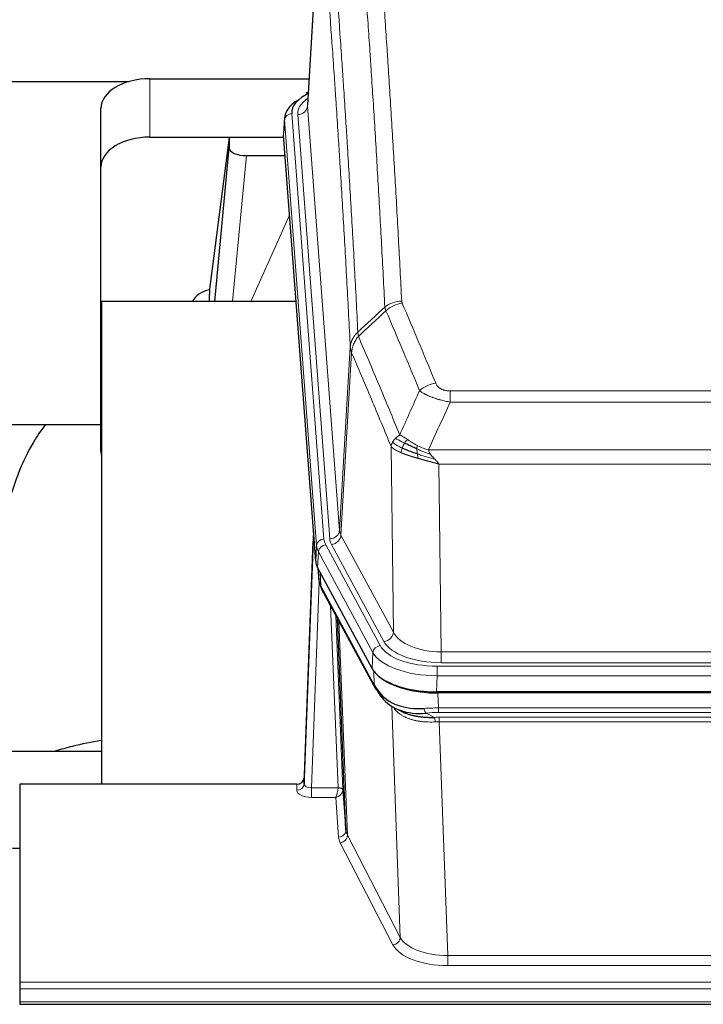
# Model space of a CAD drawing. Header units: inches. Extents: x 0 to 29700, y -16 to 21000.
# Tile 215 of 256: x 23946 to 24225, y 17802 to 18203. Entities that reach past the tile are written whole.
import ezdxf

# ---------------------------------------------------------------- set-up
doc = ezdxf.new("R2010")
doc.units = ezdxf.units.IN
doc.layers.add('1', color=7, linetype='Continuous', true_color=0xffffff)

msp = doc.modelspace()

# ---------------------------------------------------------------- linework, layer by layer
at = {"layer": '1', "color": 2, "linetype": 'Continuous', "lineweight": 25}
for p, q in [((24068.581, 18255.389), (24063.33, 18168.753)), ((23824.321, 18178.148), (23990.509, 18178.148)), ((23999.152, 18179.352), (24063.973, 18179.352)), ((24063.642, 18173.896), (24062.699, 18173.46)), ((23979.152, 18143.376), (23979.152, 18167.178)), ((24053.952, 18163.402), (24053.571, 18157.12)), ((23999.152, 18155.55), (24053.637, 18155.55)), ((24031.463, 18155.46), (24023.414, 18093.675)), ((24053.645, 18155.46), (24031.463, 18155.46)), ((24031.463, 18155.46), (24031.463, 18151.229)), ((24066.695, 17982.883), (24053.577, 18156.337)), ((24025.552, 18088.573), (24031.463, 18151.229)), ((24038.436, 18148.009), (24054.206, 18148.009)), ((23979.152, 18027.722), (23979.152, 18143.376)), ((24023.414, 18093.668), (24023.414, 18093.675)), ((24023.414, 18093.668), (24023.414, 18091.483)), ((23979.439, 18088.573), (23979.439, 17892.005)), ((24058.708, 18088.573), (23979.439, 18088.573)), ((23907.441, 18038.494), (23979.172, 18038.494)), ((24065.758, 17995.264), (24062, 17894.626)), ((24061.989, 17892.089), (24065.678, 17990.871)), ((24089.733, 17939.091), (24067.479, 17980.306)), ((24067.607, 17980.069), (24067.97, 17975.267)), ((24067.963, 17975.38), (24067.793, 17979.724)), ((24067.963, 17975.38), (24067.97, 17975.267)), ((24069.108, 17971.471), (24090.855, 17931.196)), ((24079.014, 17873.26), (24075.587, 17959.471)), ((24332.302, 17929.653), (24115.895, 17929.653)), ((24331.71, 17929.171), (24116.487, 17929.171)), ((24098.996, 17923.019), (24101.74, 17921.633)), ((23979.437, 17905.344), (23907.44, 17905.344)), ((24062, 17894.626), (24061.989, 17892.089)), ((23946.099, 17892.004), (23946.099, 17811.369)), ((24059.001, 17892.004), (23946.099, 17892.004)), ((24077.786, 17889.878), (24079.014, 17873.26)), ((23946.099, 17865.806), (23943.099, 17865.806)), ((23946.099, 17811.369), (23946.099, 17808.635)), ((23946.099, 17808.635), (23946.099, 17803.387)), ((23946.099, 17803.387), (23946.099, 17802.372)), ((23946.099, 17802.372), (24503.099, 17802.372))]:
    msp.add_line(p, q, dxfattribs=at)
at = {"layer": '1', "color": 110, "linetype": 'Continuous', "lineweight": 13}
for p, q in [((24068.583, 18254.767), (24063.335, 18168.178)), ((23999.152, 18155.55), (23999.152, 18179.352)), ((24063.335, 18168.178), (24076.401, 17995.405)), ((24053.957, 18162.616), (24053.577, 18156.337)), ((24067.068, 17989.256), (24053.957, 18162.616)), ((24056.951, 18165.186), (24070.062, 17991.826)), ((24059.343, 18164.751), (24072.409, 17991.978)), ((24038.436, 18148.009), (24032.829, 18088.573)), ((24040.241, 18088.573), (24056.037, 18123.796)), ((24076.401, 17995.405), (24080.778, 18070.081)), ((24081.334, 18067.747), (24076.982, 17993.495)), ((24121.427, 18052.2), (24326.77, 18052.2)), ((24121.427, 18047.637), (24121.427, 18052.2)), ((24326.77, 18047.637), (24121.427, 18047.637)), ((24098.334, 17953.952), (24097.377, 18029.603)), ((24112.696, 18028.157), (24335.501, 18028.157)), ((24331.389, 18022.413), (24116.809, 18022.413)), ((24116.809, 18022.413), (24117.777, 17945.917)), ((24070.759, 17989.535), (24092.933, 17948.469)), ((24094.459, 17950.144), (24073.107, 17989.687)), ((24076.982, 17993.495), (24098.334, 17953.952)), ((24066.695, 17982.883), (24067.068, 17989.256)), ((24067.852, 17986.678), (24067.479, 17980.306)), ((24090.026, 17945.613), (24067.852, 17986.678)), ((24067.609, 17980.064), (24067.963, 17975.38)), ((24068.53, 17978.359), (24068.749, 17972.801)), ((24068.113, 17974.409), (24064.982, 17890.557)), ((24068.749, 17972.801), (24090.496, 17932.526)), ((24075.788, 17890.644), (24072.766, 17964.696)), ((24074.893, 17960.756), (24077.786, 17889.878)), ((24076.133, 17958.461), (24079.6, 17871.25)), ((24089.733, 17939.091), (24090.026, 17945.613)), ((24117.777, 17945.917), (24330.42, 17945.917)), ((24117.777, 17941.503), (24117.777, 17945.917)), ((24330.42, 17941.503), (24117.777, 17941.503)), ((24090.496, 17932.526), (24090.319, 17938.161)), ((24116.189, 17940.08), (24332.009, 17940.08)), ((24116.189, 17936.174), (24116.189, 17940.08)), ((24116.189, 17936.174), (24115.895, 17929.653)), ((24332.009, 17936.174), (24116.189, 17936.174)), ((24116.487, 17929.171), (24116.678, 17923.08)), ((24101.085, 17829.635), (24097.649, 17923.775)), ((24116.678, 17921.215), (24116.678, 17923.08)), ((24116.678, 17923.08), (24331.519, 17923.08)), ((24111.654, 17920.986), (24115.107, 17919.241)), ((24331.519, 17921.215), (24116.678, 17921.215)), ((24117.02, 17917.407), (24117.02, 17919.272)), ((24117.02, 17919.272), (24331.177, 17919.272)), ((24117.02, 17917.407), (24120.494, 17822.231)), ((24331.177, 17917.407), (24117.02, 17917.407)), ((24058.991, 17889.556), (24059.001, 17892.004)), ((24064.982, 17890.557), (24075.787, 17890.557)), ((24064.982, 17890.557), (24064.982, 17886.642)), ((24064.982, 17886.642), (24074.824, 17886.642)), ((24076.018, 17870.494), (24074.824, 17886.642)), ((24079.6, 17871.25), (24101.085, 17829.635)), ((24098.176, 17826.572), (24076.691, 17868.187)), ((24120.494, 17822.231), (24120.494, 17818.13)), ((24120.494, 17822.231), (24327.704, 17822.231)), ((24327.704, 17818.13), (24120.494, 17818.13)), ((23946.099, 17811.369), (24503.099, 17811.369)), ((23946.099, 17808.635), (24503.099, 17808.635)), ((23946.099, 17803.387), (24503.099, 17803.387))]:
    msp.add_line(p, q, dxfattribs=at)
at = {"layer": '1', "color": 2, "linetype": 'Continuous', "lineweight": 25}
for centre, major_axis, ratio, start_param, end_param in [((23999.152, 18167.178), (-20, 0), 0.608706, 4.712389, 6.2831853), ((24080.971, 18162.899), (-27.03, 0.194), 0.4633579, 5.618257, 6.3212481), ((24080.971, 18165.56), (-24.034, 0.016), 0.461198, 5.4992389, 6.318352), ((24063.956, 18170.736), (1.258, -2.724), 0.6272114, 2.6666598, 3.1415983), ((23999.152, 18143.376), (-20, 0), 0.608706, 4.712389, 6.2831853), ((24038.489, 18151.254), (7.027, 0.031), 0.4617281, 3.1395348, 4.7027345), ((24026.293, 18086.494), (10.208, 0), 0.7029015, 1.8567446, 2.8477011), ((24026.293, 17895.09), (-10.152, 515.152), 0.0020796, 5.0973739, 5.1034777), ((23999.152, 18027.722), (-20, 0), 0.608706, 0, 0.1694742), ((24093.715, 17983.322), (27.037, 0.006), 0.4611335, 3.1763491, 3.3855005), ((24095.759, 17955.591), (-27.175, 22.247), 0.2659513, 0.2482925, 0.2802724), ((24094.608, 17984.868), (26.161, 11.46), 0.4493681, 3.0159633, 3.1613144), ((24072.461, 17973.692), (3.584, 1.776), 0.8816114, 2.7716102, 3.1419462), ((24115.953, 17942.137), (27.023, 0.034), 0.4619935, 3.3853572, 3.670307), ((24115.953, 17942.137), (27.023, 0.034), 0.4619935, 3.670307, 4.7096668), ((24116.513, 17941.646), (27.01, 0.015), 0.4618579, 3.6271853, 4.7111791), ((24117.327, 17915.646), (-27.355, 20.182), 0.1876908, 0.3765826, 0.5974134), ((24094.375, 17933.096), (3.52, 1.9), 0.8606628, 3.1415888, 3.5094104), ((24114.631, 17912.784), (-23.434, 19.972), 0.1471226, 0.3626514, 0.5834823), ((24096.151, 17930.414), (3.195, 2.407), 0.6715965, 2.6043549, 3.391291), ((24116.425, 17944.464), (25.329, 12.681), 0.6929209, 3.2824386, 4.1662755), ((24116.425, 17944.464), (23.359, 16.381), 0.7286412, 3.1732971, 4.057134), ((24094.252, 17922.924), (-3.388, -2.127), 0.8041825, 3.1410453, 3.3164277), ((24059.002, 17894.717), (3, 0.002), 0.9042699, 4.7116987, 6.2488686)]:
    msp.add_ellipse(centre, major_axis=major_axis, ratio=ratio, start_param=start_param, end_param=end_param, dxfattribs=at)
at = {"layer": '1', "color": 110, "linetype": 'Continuous', "lineweight": 13}
for centre, major_axis, ratio, start_param, end_param in [((24083.362, 18165.125), (-24.034, 0.016), 0.461198, 5.6862399, 6.318352), ((24059.343, 18168.299), (3.989, 0.302), 0.8864705, 4.6454478, 6.1638843), ((24056.951, 18162.525), (2.991, 0.226), 0.8864705, 1.5038552, 3.0222916), ((24101.732, 18080.452), (-9.987, -0.512), 0.8285973, 4.6699673, 5.4273767), ((24101.919, 18079.66), (-9.188, -3.948), 0.8056434, 4.3791539, 5.1247913), ((24115.58, 18047.198), (-9.245, -3.812), 0.7933159, 4.3962573, 5.1392153), ((24065.678, 17988.718), (0.214, 6.443), 0.0117452, 0.5090713, 1.2305416), ((24072.409, 17995.526), (3.989, 0.302), 0.8864705, 4.6454478, 6.1638843), ((24096.427, 17995.916), (20.038, 0.241), 0.4621297, 3.1708089, 3.3799603), ((24068.676, 17990.78), (2.998, -0.112), 0.4302668, 3.1576572, 3.7226285), ((24070.062, 17989.165), (2.991, 0.226), 0.8864705, 1.5038552, 3.0222916), ((24070.759, 17986.874), (2.64, 1.425), 0.8606628, 1.1357626, 2.6541991), ((24094.08, 17992.216), (24.033, 0.005), 0.4611335, 3.1763491, 3.3855005), ((24096.427, 17992.368), (24.033, 0.005), 0.4611335, 3.1763491, 3.3855005), ((24073.107, 17993.235), (3.52, 1.9), 0.8606628, 4.2773553, 5.7957917), ((24094.08, 17989.555), (-27.028, 0.171), 0.4605352, 0.0378207, 0.2469722), ((24095.759, 17955.591), (-27.539, 20.422), 0.1820474, 0.3394732, 0.3714531), ((24072.627, 17973.371), (3.52, 1.9), 0.8606628, 2.7414655, 3.1415888), ((24094.459, 17953.692), (3.52, 1.9), 0.8606628, 4.2773553, 5.7957917), ((24117.698, 17956.524), (-20.002, 0.126), 0.5302672, 0.2567917, 1.5781041), ((24117.698, 17952.976), (-24.002, 0.049), 0.477994, 0.2537759, 1.5750883), ((24092.933, 17945.808), (2.64, 1.425), 0.8606628, 1.1357626, 2.6541991), ((24116.24, 17948.516), (-27.018, 0.111), 0.4567867, 0.246464, 1.5707737), ((24116.24, 17951.177), (24.02, 0.03), 0.4619935, 3.3853572, 4.7096668), ((24094.375, 17933.096), (3.52, 1.9), 0.8606628, 2.7414655, 3.1415888), ((24117.327, 17915.646), (-27.015, 0.091), 0.2751837, 4.7373543, 4.9581852), ((24111.654, 17924.822), (-0.368, 3.983), 0.2964475, 2.0527062, 2.8396422), ((24117.327, 17911.811), (-23.017, 0.318), 0.4083138, 4.7462544, 4.9670852), ((24117.809, 17909.46), (-24.025, 0.387), 0.4081206, 4.7518285, 4.8316761), ((24115.107, 17915.406), (0.131, -3.998), 0.1099517, 2.0830946, 2.8518059), ((24117.809, 17905.625), (-20.023, 0.877), 0.5868265, 4.777515, 4.8573626), ((24064.995, 17889.556), (6.003, 0.008), 0.4854373, 3.1388974, 4.7096937), ((24058.991, 17892.18), (-3, 0.013), 0.8746179, 1.5745081, 3.1116779), ((24064.995, 17892.18), (3.004, 0.138), 0.5390598, 3.1127167, 4.683513), ((24074.824, 17889.266), (0.506, 2.997), 0.2740591, 3.694004, 5.2037138), ((24074.824, 17889.266), (2.669, 1.608), 0.8008031, 4.262859, 5.7725688), ((24074.788, 17890.613), (-1.001, 0.011), 0.9036659, 3.0924534, 3.1882187), ((24075.787, 17889.696), (1.996, -0.13), 0.4297663, 0.0674602, 1.5988341), ((24075.788, 17889.783), (1.998, 0.082), 0.4302193, 0.0160628, 1.553239), ((24074.788, 17889.751), (2.996, 0.15), 0.8842151, 6.1784613, 6.2742267), ((24076.018, 17873.117), (-2.992, -0.221), 0.8740585, 1.5062672, 3.1117425), ((24099.017, 17873.515), (-20.016, 0.121), 0.4848834, 0.0387668, 0.248091), ((24099.017, 17870.891), (-23.014, 0.002), 0.4845187, 0.0358431, 0.2451673), ((24076.691, 17870.81), (-2.666, -1.376), 0.8484453, 1.1579292, 2.76165), ((24098.176, 17829.196), (-2.666, -1.376), 0.8484453, 1.1579292, 2.76165), ((24120.5, 17831.905), (-20.013, 0.104), 0.483363, 0.2476114, 1.5729934), ((24120.5, 17829.281), (23.012, 0.004), 0.4845836, 3.3866449, 4.7120269)]:
    msp.add_ellipse(centre, major_axis=major_axis, ratio=ratio, start_param=start_param, end_param=end_param, dxfattribs=at)
for points, knots in [([(24089.773, 18271.393), (24090.331, 18264.773), (24091.431, 18251.283), (24093.039, 18230.298), (24094.081, 18215.809), (24094.852, 18204.755), (24095.234, 18199.181), (24095.613, 18193.536), (24095.864, 18189.758), (24095.989, 18187.86), (24096.613, 18178.336), (24097.104, 18170.594), (24097.829, 18158.799), (24098.069, 18154.838), (24098.545, 18146.855), (24098.781, 18142.834), (24099.483, 18130.681), (24100.404, 18114.239), (24101.294, 18097.32), (24101.732, 18088.741)], [0, 0, 0, 0, 0.125, 0.25, 0.375, 0.375, 0.4375, 0.46875, 0.46875, 0.5, 0.5, 0.625, 0.625, 0.6875, 0.6875, 0.75, 0.75, 0.875, 1, 1, 1, 1]), ([(24094.864, 18086.365), (24094.426, 18094.934), (24093.534, 18111.832), (24092.613, 18128.255), (24091.91, 18140.394), (24091.673, 18144.41), (24091.197, 18152.383), (24090.957, 18156.34), (24090.23, 18168.122), (24089.739, 18175.854), (24089.114, 18185.368), (24088.989, 18187.262), (24088.737, 18191.037), (24088.358, 18196.674), (24087.975, 18202.242), (24087.204, 18213.284), (24086.16, 18227.756), (24084.55, 18248.716), (24083.448, 18262.191), (24082.89, 18268.804)], [0, 0, 0, 0, 0.125, 0.25, 0.25, 0.3125, 0.3125, 0.375, 0.375, 0.5, 0.5, 0.53125, 0.53125, 0.5625, 0.625, 0.625, 0.75, 0.875, 1, 1, 1, 1]), ([(24071.638, 18261.383), (24072.21, 18254.692), (24073.337, 18241.049), (24074.983, 18219.808), (24076.049, 18205.129), (24076.837, 18193.925), (24077.228, 18188.275), (24077.68, 18181.598), (24077.872, 18178.718), (24078, 18176.794), (24078.064, 18175.83), (24078.383, 18171), (24078.763, 18165.157), (24079.201, 18158.256), (24079.387, 18155.281), (24079.511, 18153.294), (24079.573, 18152.299), (24080.129, 18143.321), (24081.102, 18127.113), (24082.513, 18102.061), (24083.421, 18084.865), (24083.867, 18076.143)], [0, 0, 0, 0, 0.125, 0.25, 0.375, 0.375, 0.4375, 0.46875, 0.484375, 0.484375, 0.5, 0.5, 0.5625, 0.59375, 0.609375, 0.609375, 0.625, 0.625, 0.75, 0.875, 1, 1, 1, 1]), ([(24080.778, 18070.081), (24080.333, 18078.775), (24079.427, 18095.917), (24078.02, 18120.891), (24077.05, 18137.049), (24076.496, 18146), (24076.434, 18146.992), (24076.31, 18148.973), (24076.124, 18151.939), (24075.688, 18158.819), (24075.309, 18164.644), (24074.991, 18169.46), (24074.927, 18170.421), (24074.8, 18172.339), (24074.608, 18175.211), (24074.158, 18181.868), (24073.767, 18187.502), (24072.981, 18198.672), (24071.918, 18213.309), (24070.277, 18234.49), (24069.153, 18248.094), (24068.583, 18254.767)], [0, 0, 0, 0, 0.125, 0.25, 0.375, 0.375, 0.390625, 0.390625, 0.40625, 0.4375, 0.5, 0.5, 0.515625, 0.515625, 0.53125, 0.5625, 0.625, 0.625, 0.75, 0.875, 1, 1, 1, 1]), ([(24101.919, 18087.946), (24101.863, 18088.077), (24101.82, 18088.209), (24101.757, 18088.474), (24101.739, 18088.607), (24101.732, 18088.741)], [0, 0, 0, 0, 0.5, 0.5, 1, 1, 1, 1]), ([(24101.919, 18087.946), (24104.205, 18082.606), (24106.486, 18077.219), (24109.901, 18069.071), (24111.039, 18066.343), (24113.311, 18060.866), (24114.446, 18058.116), (24115.58, 18055.354)], [0, 0, 0, 0, 0.5, 0.5, 0.75, 0.75, 1, 1, 1, 1]), ([(24109, 18052.297), (24107.865, 18055.055), (24106.729, 18057.803), (24104.453, 18063.276), (24103.315, 18066.001), (24099.895, 18074.142), (24097.611, 18079.523), (24095.323, 18084.86)], [0, 0, 0, 0, 0.25, 0.25, 0.5, 0.5, 1, 1, 1, 1]), ([(24080.778, 18070.081), (24080.779, 18070.096), (24080.781, 18070.126), (24080.784, 18070.171), (24080.787, 18070.216), (24080.791, 18070.26), (24080.794, 18070.305), (24080.799, 18070.35), (24080.803, 18070.395), (24080.807, 18070.439), (24080.812, 18070.484), (24080.817, 18070.529), (24080.823, 18070.574), (24080.828, 18070.618), (24080.834, 18070.663), (24080.84, 18070.708), (24080.847, 18070.752), (24080.853, 18070.797), (24080.86, 18070.841), (24080.867, 18070.886), (24080.875, 18070.93), (24080.882, 18070.975), (24080.89, 18071.019), (24080.898, 18071.064), (24080.906, 18071.108), (24080.915, 18071.152), (24080.924, 18071.197), (24080.933, 18071.241), (24080.942, 18071.285), (24080.952, 18071.329), (24080.962, 18071.373), (24080.972, 18071.417), (24080.982, 18071.462), (24080.993, 18071.506), (24081.004, 18071.55), (24081.015, 18071.593), (24081.026, 18071.637), (24081.038, 18071.681), (24081.05, 18071.725), (24081.062, 18071.769), (24081.074, 18071.812), (24081.087, 18071.856), (24081.1, 18071.9), (24081.113, 18071.943), (24081.126, 18071.987), (24081.14, 18072.03), (24081.154, 18072.073), (24081.168, 18072.117), (24081.182, 18072.16), (24081.197, 18072.203), (24081.212, 18072.246), (24081.227, 18072.289), (24081.242, 18072.332), (24081.258, 18072.375), (24081.273, 18072.418), (24081.289, 18072.461), (24081.306, 18072.504), (24081.322, 18072.546), (24081.339, 18072.589), (24081.356, 18072.632), (24081.373, 18072.674), (24081.391, 18072.716), (24081.408, 18072.759), (24081.426, 18072.801), (24081.444, 18072.843), (24081.463, 18072.885), (24081.482, 18072.927), (24081.5, 18072.969), (24081.52, 18073.011), (24081.539, 18073.053), (24081.559, 18073.095), (24081.578, 18073.136), (24081.598, 18073.178), (24081.619, 18073.219), (24081.639, 18073.261), (24081.66, 18073.302), (24081.687, 18073.355), (24081.721, 18073.42), (24081.762, 18073.497), (24081.804, 18073.574), (24081.846, 18073.65), (24081.889, 18073.726), (24081.933, 18073.801), (24081.978, 18073.876), (24082.024, 18073.951), (24082.07, 18074.026), (24082.117, 18074.1), (24082.165, 18074.174), (24082.214, 18074.248), (24082.263, 18074.321), (24082.313, 18074.394), (24082.364, 18074.466), (24082.416, 18074.538), (24082.468, 18074.61), (24082.521, 18074.681), (24082.575, 18074.752), (24082.63, 18074.823), (24082.685, 18074.893), (24082.741, 18074.963), (24082.798, 18075.032), (24082.856, 18075.101), (24082.914, 18075.17), (24082.973, 18075.238), (24083.032, 18075.305), (24083.093, 18075.373), (24083.154, 18075.439), (24083.215, 18075.506), (24083.277, 18075.572), (24083.34, 18075.637), (24083.404, 18075.702), (24083.468, 18075.766), (24083.533, 18075.83), (24083.599, 18075.894), (24083.665, 18075.957), (24083.732, 18076.019), (24083.799, 18076.081), (24083.845, 18076.122), (24083.867, 18076.143)], [0, 0, 0, 0, 0.0066687, 0.0133374, 0.0200061, 0.0266746, 0.0333432, 0.0400116, 0.0466801, 0.0533484, 0.0600168, 0.066685, 0.0733532, 0.0800214, 0.0866895, 0.0933575, 0.1000255, 0.1066935, 0.1133614, 0.1200292, 0.126697, 0.1333647, 0.1400324, 0.1467001, 0.1533676, 0.1600352, 0.1667026, 0.1733701, 0.1800374, 0.1867047, 0.193372, 0.2000392, 0.2067064, 0.2133735, 0.2200405, 0.2267075, 0.2333745, 0.2400414, 0.2467082, 0.253375, 0.2600418, 0.2667085, 0.2733751, 0.2800417, 0.2867082, 0.2933747, 0.3000412, 0.3067075, 0.3133739, 0.3200401, 0.3267064, 0.3333725, 0.3400387, 0.3467047, 0.3533708, 0.3600367, 0.3667026, 0.3733685, 0.3800343, 0.3867001, 0.3933658, 0.4000315, 0.4066971, 0.4133626, 0.4200281, 0.4266936, 0.433359, 0.4400243, 0.4466896, 0.4533549, 0.4600201, 0.4666852, 0.4733503, 0.4800154, 0.4866804, 0.4933453, 0.5000102, 0.5125098, 0.5250093, 0.5375088, 0.5500082, 0.5625077, 0.5750071, 0.5875066, 0.600006, 0.6125054, 0.6250049, 0.6375043, 0.6500037, 0.6625032, 0.6750026, 0.6875021, 0.7000016, 0.7125011, 0.7250006, 0.7375001, 0.7499997, 0.7624993, 0.7749989, 0.7874985, 0.7999982, 0.812498, 0.8249977, 0.8374975, 0.8499974, 0.8624973, 0.8749972, 0.8874972, 0.8999973, 0.9124974, 0.9249976, 0.9374978, 0.9499981, 0.9624985, 0.9749989, 0.9874994, 1, 1, 1, 1]), ([(24081.334, 18067.747), (24081.356, 18068.331), (24081.433, 18068.918), (24081.697, 18070.085), (24081.883, 18070.664), (24082.354, 18071.796), (24082.64, 18072.348), (24083.298, 18073.412), (24083.671, 18073.923), (24084.079, 18074.406)], [0, 0, 0, 0, 0.25, 0.25, 0.5, 0.5, 0.75, 0.75, 1, 1, 1, 1]), ([(24084.079, 18074.406), (24084.004, 18074.7), (24083.962, 18075.002), (24083.904, 18075.592), (24083.888, 18075.879), (24083.867, 18076.143)], [0, 0, 0, 0, 0.5, 0.5, 1, 1, 1, 1]), ([(24084.079, 18074.406), (24086.902, 18067.85), (24089.717, 18061.226), (24093.931, 18051.187), (24095.334, 18047.823), (24098.136, 18041.061), (24099.535, 18037.664), (24100.933, 18034.249)], [0, 0, 0, 0, 0.5, 0.5, 0.75, 0.75, 1, 1, 1, 1]), ([(24081.334, 18067.747), (24081.329, 18067.76), (24081.319, 18067.785), (24081.304, 18067.823), (24081.289, 18067.862), (24081.273, 18067.902), (24081.258, 18067.942), (24081.243, 18067.982), (24081.227, 18068.024), (24081.212, 18068.065), (24081.197, 18068.108), (24081.181, 18068.151), (24081.166, 18068.195), (24081.15, 18068.239), (24081.135, 18068.284), (24081.12, 18068.33), (24081.105, 18068.376), (24081.09, 18068.423), (24081.075, 18068.47), (24081.06, 18068.519), (24081.046, 18068.567), (24081.031, 18068.617), (24081.017, 18068.667), (24081.003, 18068.717), (24080.989, 18068.768), (24080.975, 18068.82), (24080.962, 18068.873), (24080.941, 18068.957), (24080.915, 18069.069), (24080.887, 18069.206), (24080.863, 18069.333), (24080.844, 18069.451), (24080.828, 18069.558), (24080.815, 18069.655), (24080.805, 18069.742), (24080.798, 18069.819), (24080.791, 18069.886), (24080.787, 18069.943), (24080.783, 18069.99), (24080.781, 18070.027), (24080.779, 18070.054), (24080.778, 18070.071), (24080.778, 18070.079), (24080.778, 18070.081)], [0, 0, 0, 0, 0.0155037, 0.0313049, 0.0474035, 0.0637997, 0.0804935, 0.097485, 0.1147743, 0.1323613, 0.1502462, 0.1684289, 0.1869096, 0.2056883, 0.224765, 0.2441397, 0.2638126, 0.2837835, 0.3040527, 0.32462, 0.3454856, 0.3666494, 0.3881116, 0.409872, 0.4319308, 0.454288, 0.4769435, 0.4998975, 0.5635611, 0.6228928, 0.6778927, 0.7285606, 0.7748966, 0.8169007, 0.8545729, 0.8879131, 0.9169214, 0.9415977, 0.9619421, 0.9779545, 0.989635, 0.9969835, 1, 1, 1, 1]), ([(24097.377, 18029.603), (24096.046, 18032.844), (24094.714, 18036.069), (24092.046, 18042.489), (24090.71, 18045.683), (24086.7, 18055.22), (24084.02, 18061.515), (24081.334, 18067.747)], [0, 0, 0, 0, 0.25, 0.25, 0.5, 0.5, 1, 1, 1, 1]), ([(24121.427, 18052.2), (24121.245, 18052.2), (24121.062, 18052.205), (24120.699, 18052.223), (24120.519, 18052.237), (24120.163, 18052.276), (24119.988, 18052.3), (24119.641, 18052.358), (24119.47, 18052.393), (24119.259, 18052.443), (24119.217, 18052.453), (24119.134, 18052.474), (24119.009, 18052.507), (24118.888, 18052.543), (24118.649, 18052.618), (24118.341, 18052.727), (24118.054, 18052.854), (24117.881, 18052.939), (24117.846, 18052.956), (24117.778, 18052.991), (24117.745, 18053.009), (24117.645, 18053.064), (24117.58, 18053.101), (24117.39, 18053.214), (24117.271, 18053.292), (24117.044, 18053.455), (24116.937, 18053.538), (24116.735, 18053.711), (24116.639, 18053.8), (24116.526, 18053.914), (24116.504, 18053.937), (24116.46, 18053.983), (24116.438, 18054.007), (24116.374, 18054.076), (24116.333, 18054.123), (24116.215, 18054.265), (24116.141, 18054.361), (24116.004, 18054.554), (24115.941, 18054.652), (24115.764, 18054.948), (24115.664, 18055.15), (24115.58, 18055.354)], [0, 0, 0, 0, 0.0625, 0.0625, 0.125, 0.125, 0.1875, 0.1875, 0.25, 0.25, 0.265625, 0.265625, 0.28125, 0.3125, 0.3125, 0.375, 0.4375, 0.4375, 0.453125, 0.453125, 0.46875, 0.46875, 0.5, 0.5, 0.5625, 0.5625, 0.625, 0.625, 0.6875, 0.6875, 0.703125, 0.703125, 0.71875, 0.71875, 0.75, 0.75, 0.8125, 0.8125, 0.875, 0.875, 1, 1, 1, 1]), ([(24121.427, 18047.637), (24121.093, 18047.697), (24120.759, 18047.761), (24120.096, 18047.894), (24119.768, 18047.964), (24118.792, 18048.181), (24118.155, 18048.337), (24117.452, 18048.526), (24117.374, 18048.547), (24117.219, 18048.59), (24117.141, 18048.611), (24116.91, 18048.676), (24116.757, 18048.72), (24116.302, 18048.854), (24115.707, 18049.037), (24115.135, 18049.228), (24114.713, 18049.375), (24114.505, 18049.45), (24114.299, 18049.525), (24114.163, 18049.576), (24114.095, 18049.602), (24113.49, 18049.832), (24112.982, 18050.042), (24112.262, 18050.366), (24112.03, 18050.475), (24111.692, 18050.641), (24111.58, 18050.696), (24111.362, 18050.808), (24111.254, 18050.865), (24110.727, 18051.147), (24110.339, 18051.374), (24109.624, 18051.833), (24109.298, 18052.064), (24109, 18052.297)], [0, 0, 0, 0, 0.0625, 0.0625, 0.125, 0.125, 0.25, 0.25, 0.265625, 0.265625, 0.28125, 0.28125, 0.3125, 0.3125, 0.375, 0.4375, 0.4375, 0.46875, 0.484375, 0.484375, 0.5, 0.5, 0.625, 0.625, 0.6875, 0.6875, 0.71875, 0.71875, 0.75, 0.75, 0.875, 0.875, 1, 1, 1, 1]), ([(24099.226, 18032.904), (24099.472, 18033.148), (24099.739, 18033.384), (24100.309, 18033.833), (24100.613, 18034.047), (24100.933, 18034.249)], [0, 0, 0, 0, 0.5, 0.5, 1, 1, 1, 1]), ([(24104.109, 18032.353), (24103.81, 18032.547), (24103.519, 18032.735), (24102.393, 18033.456), (24101.626, 18033.921), (24100.933, 18034.249)], [0, 0, 0, 0, 0.25, 0.25, 1, 1, 1, 1]), ([(24097.377, 18029.603), (24097.434, 18029.889), (24097.516, 18030.176), (24097.73, 18030.749), (24097.861, 18031.034), (24098.016, 18031.316)], [0, 0, 0, 0, 0.5, 0.5, 1, 1, 1, 1]), ([(24098.016, 18031.316), (24098.172, 18031.591), (24098.352, 18031.863), (24098.756, 18032.394), (24098.981, 18032.653), (24099.226, 18032.904)], [0, 0, 0, 0, 0.5, 0.5, 1, 1, 1, 1]), ([(24101.899, 18028.9), (24101.464, 18029.104), (24101.054, 18029.308), (24099.524, 18030.123), (24098.628, 18030.732), (24098.016, 18031.316)], [0, 0, 0, 0, 0.25, 0.25, 1, 1, 1, 1]), ([(24102.884, 18030.973), (24102.513, 18031.161), (24102.156, 18031.343), (24100.796, 18032.049), (24099.925, 18032.521), (24099.226, 18032.904)], [0, 0, 0, 0, 0.25, 0.25, 1, 1, 1, 1]), ([(24101.899, 18028.9), (24101.929, 18028.988), (24101.962, 18029.077), (24102.096, 18029.435), (24102.209, 18029.705), (24102.459, 18030.234), (24102.595, 18030.492), (24102.786, 18030.816), (24102.835, 18030.896), (24102.884, 18030.973)], [0, 0, 0, 0, 0.125, 0.125, 0.5, 0.5, 0.875, 0.875, 1, 1, 1, 1]), ([(24102.884, 18030.973), (24102.983, 18031.128), (24103.084, 18031.276), (24103.341, 18031.62), (24103.499, 18031.804), (24103.809, 18032.12), (24103.963, 18032.251), (24104.109, 18032.353)], [0, 0, 0, 0, 0.25, 0.25, 0.625, 0.625, 1, 1, 1, 1]), ([(24108.078, 18029.946), (24107.898, 18030.041), (24107.719, 18030.139), (24107.012, 18030.533), (24106.498, 18030.84), (24105.503, 18031.454), (24105.024, 18031.761), (24104.41, 18032.158), (24104.258, 18032.256), (24104.109, 18032.353)], [0, 0, 0, 0, 0.125, 0.125, 0.5, 0.5, 0.875, 0.875, 1, 1, 1, 1]), ([(24107.928, 18028.576), (24107.926, 18028.731), (24107.928, 18028.879), (24107.941, 18029.222), (24107.957, 18029.406), (24108.005, 18029.719), (24108.038, 18029.848), (24108.078, 18029.946)], [0, 0, 0, 0, 0.25, 0.25, 0.625, 0.625, 1, 1, 1, 1]), ([(24112.696, 18028.157), (24111.476, 18028.423), (24110.3, 18028.865), (24108.806, 18029.568), (24108.438, 18029.754), (24108.078, 18029.946)], [0, 0, 0, 0, 0.75, 0.75, 1, 1, 1, 1]), ([(24101.408, 18027.054), (24101.397, 18027.059), (24101.374, 18027.069), (24101.339, 18027.084), (24101.303, 18027.099), (24101.267, 18027.114), (24101.231, 18027.13), (24101.195, 18027.146), (24101.158, 18027.162), (24101.12, 18027.178), (24101.083, 18027.194), (24101.045, 18027.211), (24101.006, 18027.228), (24100.967, 18027.245), (24100.928, 18027.263), (24100.889, 18027.28), (24100.849, 18027.298), (24100.809, 18027.316), (24100.768, 18027.334), (24100.728, 18027.353), (24100.687, 18027.372), (24100.645, 18027.391), (24100.604, 18027.41), (24100.562, 18027.429), (24100.52, 18027.449), (24100.477, 18027.469), (24100.435, 18027.489), (24100.392, 18027.51), (24100.348, 18027.53), (24100.305, 18027.551), (24100.261, 18027.572), (24100.218, 18027.594), (24100.173, 18027.615), (24100.129, 18027.637), (24100.085, 18027.659), (24100.04, 18027.682), (24099.995, 18027.705), (24099.95, 18027.728), (24099.905, 18027.751), (24099.86, 18027.774), (24099.814, 18027.798), (24099.769, 18027.822), (24099.723, 18027.846), (24099.678, 18027.871), (24099.632, 18027.895), (24099.586, 18027.92), (24099.54, 18027.946), (24099.494, 18027.971), (24099.448, 18027.997), (24099.401, 18028.023), (24099.355, 18028.049), (24099.309, 18028.076), (24099.263, 18028.103), (24099.216, 18028.13), (24099.17, 18028.157), (24099.124, 18028.185), (24099.078, 18028.213), (24099.032, 18028.241), (24098.986, 18028.27), (24098.94, 18028.298), (24098.894, 18028.327), (24098.848, 18028.357), (24098.802, 18028.386), (24098.757, 18028.416), (24098.711, 18028.446), (24098.666, 18028.477), (24098.621, 18028.508), (24098.576, 18028.539), (24098.531, 18028.57), (24098.486, 18028.601), (24098.442, 18028.633), (24098.398, 18028.665), (24098.354, 18028.698), (24098.31, 18028.731), (24098.267, 18028.764), (24098.224, 18028.797), (24098.181, 18028.83), (24098.138, 18028.864), (24098.096, 18028.898), (24098.054, 18028.933), (24098.013, 18028.968), (24097.972, 18029.003), (24097.931, 18029.038), (24097.891, 18029.074), (24097.851, 18029.109), (24097.811, 18029.146), (24097.772, 18029.182), (24097.734, 18029.219), (24097.695, 18029.256), (24097.658, 18029.293), (24097.621, 18029.331), (24097.584, 18029.369), (24097.548, 18029.407), (24097.513, 18029.446), (24097.478, 18029.485), (24097.443, 18029.524), (24097.41, 18029.563), (24097.388, 18029.59), (24097.377, 18029.603)], [0, 0, 0, 0, 0.0060657, 0.012223, 0.0184718, 0.0248123, 0.0312443, 0.0377679, 0.0443831, 0.0510899, 0.0578883, 0.0647782, 0.0717598, 0.0788329, 0.0859977, 0.093254, 0.1006019, 0.1080414, 0.1155725, 0.1231952, 0.1309095, 0.1387154, 0.1466129, 0.1546019, 0.1626826, 0.1708549, 0.1791188, 0.1874742, 0.1959213, 0.20446, 0.2130903, 0.2218121, 0.2306256, 0.2395307, 0.2485274, 0.2576156, 0.2667955, 0.276067, 0.2854301, 0.2948848, 0.3044311, 0.314069, 0.3237985, 0.3336196, 0.3435324, 0.3535367, 0.3636326, 0.3738202, 0.3840993, 0.3944701, 0.4049324, 0.4154864, 0.426132, 0.4368691, 0.4476979, 0.4586183, 0.4696303, 0.480734, 0.4919292, 0.503216, 0.5145945, 0.5260645, 0.5376262, 0.5492795, 0.5610244, 0.5728609, 0.584789, 0.5968087, 0.60892, 0.621123, 0.6334175, 0.6458037, 0.6582815, 0.6708509, 0.6835119, 0.6962645, 0.7091087, 0.7220445, 0.735072, 0.748191, 0.7614017, 0.774704, 0.7880979, 0.8015834, 0.8151605, 0.8288293, 0.8425896, 0.8564416, 0.8703852, 0.8844204, 0.8985472, 0.9127656, 0.9270756, 0.9414773, 0.9559705, 0.9705554, 0.9852319, 1, 1, 1, 1]), ([(24101.408, 18027.054), (24101.444, 18027.235), (24101.487, 18027.44), (24101.592, 18027.886), (24101.655, 18028.127), (24101.781, 18028.549), (24101.837, 18028.723), (24101.899, 18028.9)], [0, 0, 0, 0, 0.375, 0.375, 0.75, 0.75, 1, 1, 1, 1]), ([(24108.411, 18024.723), (24108.389, 18024.729), (24108.345, 18024.741), (24108.279, 18024.76), (24108.213, 18024.779), (24108.147, 18024.798), (24108.081, 18024.817), (24108.015, 18024.836), (24107.949, 18024.855), (24107.883, 18024.874), (24107.816, 18024.893), (24107.75, 18024.912), (24107.683, 18024.931), (24107.617, 18024.95), (24107.55, 18024.97), (24107.484, 18024.989), (24107.417, 18025.008), (24107.35, 18025.028), (24107.284, 18025.047), (24107.217, 18025.067), (24107.15, 18025.086), (24107.083, 18025.106), (24107.016, 18025.126), (24106.949, 18025.145), (24106.883, 18025.165), (24106.816, 18025.185), (24106.749, 18025.205), (24106.682, 18025.225), (24106.615, 18025.245), (24106.548, 18025.265), (24106.48, 18025.285), (24106.413, 18025.305), (24106.346, 18025.326), (24106.279, 18025.346), (24106.212, 18025.366), (24106.145, 18025.387), (24106.078, 18025.407), (24106.011, 18025.428), (24105.944, 18025.448), (24105.877, 18025.469), (24105.809, 18025.49), (24105.742, 18025.511), (24105.675, 18025.531), (24105.608, 18025.552), (24105.541, 18025.573), (24105.474, 18025.594), (24105.407, 18025.615), (24105.34, 18025.637), (24105.273, 18025.658), (24105.206, 18025.679), (24105.139, 18025.7), (24105.073, 18025.722), (24105.006, 18025.743), (24104.939, 18025.765), (24104.872, 18025.786), (24104.805, 18025.808), (24104.739, 18025.83), (24104.672, 18025.852), (24104.606, 18025.874), (24104.539, 18025.895), (24104.473, 18025.917), (24104.406, 18025.939), (24104.34, 18025.962), (24104.274, 18025.984), (24104.208, 18026.006), (24104.142, 18026.028), (24104.075, 18026.051), (24104.01, 18026.073), (24103.944, 18026.096), (24103.878, 18026.118), (24103.812, 18026.141), (24103.747, 18026.164), (24103.681, 18026.186), (24103.616, 18026.209), (24103.55, 18026.232), (24103.485, 18026.255), (24103.42, 18026.278), (24103.355, 18026.301), (24103.29, 18026.325), (24103.225, 18026.348), (24103.16, 18026.371), (24103.096, 18026.395), (24103.031, 18026.418), (24102.967, 18026.442), (24102.903, 18026.465), (24102.839, 18026.489), (24102.775, 18026.513), (24102.711, 18026.537), (24102.647, 18026.561), (24102.584, 18026.585), (24102.52, 18026.609), (24102.457, 18026.633), (24102.394, 18026.657), (24102.331, 18026.681), (24102.268, 18026.706), (24102.206, 18026.73), (24102.143, 18026.755), (24102.081, 18026.779), (24102.019, 18026.804), (24101.957, 18026.829), (24101.895, 18026.853), (24101.834, 18026.878), (24101.772, 18026.903), (24101.711, 18026.928), (24101.65, 18026.953), (24101.59, 18026.979), (24101.529, 18027.004), (24101.468, 18027.029), (24101.428, 18027.046), (24101.408, 18027.054)], [0, 0, 0, 0, 0.0082024, 0.0164263, 0.0246716, 0.0329384, 0.0412265, 0.0495362, 0.0578672, 0.0662198, 0.0745938, 0.0829892, 0.0914062, 0.0998446, 0.1083045, 0.1167859, 0.1252887, 0.1338131, 0.1423589, 0.1509263, 0.1595151, 0.1681255, 0.1767574, 0.1854108, 0.1940858, 0.2027822, 0.2115002, 0.2202398, 0.2290008, 0.2377835, 0.2465876, 0.2554134, 0.2642606, 0.2731295, 0.2820199, 0.2909319, 0.2998654, 0.3088206, 0.3177973, 0.3267956, 0.3358154, 0.3448569, 0.35392, 0.3630047, 0.3721109, 0.3812388, 0.3903883, 0.3995594, 0.4087522, 0.4179665, 0.4272025, 0.4364601, 0.4457393, 0.4550402, 0.4643627, 0.4737069, 0.4830727, 0.4924601, 0.5018692, 0.5113, 0.5207524, 0.5302265, 0.5397222, 0.5492397, 0.5587788, 0.5683395, 0.577922, 0.5875261, 0.5971519, 0.6067994, 0.6164686, 0.6261595, 0.6358721, 0.6456064, 0.6553624, 0.6651401, 0.6749395, 0.6847606, 0.6946034, 0.704468, 0.7143542, 0.7242622, 0.734192, 0.7441434, 0.7541166, 0.7641115, 0.7741282, 0.7841666, 0.7942268, 0.8043087, 0.8144123, 0.8245377, 0.8346848, 0.8448538, 0.8550444, 0.8652568, 0.875491, 0.885747, 0.8960247, 0.9063242, 0.9166455, 0.9269886, 0.9373534, 0.9477401, 0.9581485, 0.9685787, 0.9790306, 0.9895044, 1, 1, 1, 1]), ([(24113.567, 18026.258), (24112.156, 18026.781), (24110.72, 18027.364), (24108.849, 18028.168), (24108.385, 18028.372), (24107.928, 18028.576)], [0, 0, 0, 0, 0.75, 0.75, 1, 1, 1, 1]), ([(24108.096, 18026.516), (24108.084, 18026.603), (24108.073, 18026.691), (24108.028, 18027.044), (24107.999, 18027.312), (24107.955, 18027.838), (24107.94, 18028.095), (24107.93, 18028.419), (24107.929, 18028.499), (24107.928, 18028.576)], [0, 0, 0, 0, 0.125, 0.125, 0.5, 0.5, 0.875, 0.875, 1, 1, 1, 1]), ([(24108.411, 18024.723), (24108.378, 18024.894), (24108.339, 18025.091), (24108.257, 18025.522), (24108.214, 18025.757), (24108.147, 18026.171), (24108.121, 18026.342), (24108.096, 18026.516)], [0, 0, 0, 0, 0.375, 0.375, 0.75, 0.75, 1, 1, 1, 1]), ([(24115.238, 18024.361), (24113.465, 18024.865), (24111.636, 18025.395), (24109.262, 18026.137), (24108.674, 18026.325), (24108.096, 18026.516)], [0, 0, 0, 0, 0.75, 0.75, 1, 1, 1, 1]), ([(24113.567, 18026.258), (24113.448, 18026.416), (24113.338, 18026.573), (24113.09, 18026.968), (24112.965, 18027.205), (24112.778, 18027.68), (24112.717, 18027.918), (24112.696, 18028.157)], [0, 0, 0, 0, 0.25, 0.25, 0.625, 0.625, 1, 1, 1, 1]), ([(24115.238, 18024.361), (24115.164, 18024.441), (24115.09, 18024.52), (24114.794, 18024.838), (24114.572, 18025.076), (24114.145, 18025.55), (24113.94, 18025.786), (24113.687, 18026.101), (24113.626, 18026.18), (24113.567, 18026.258)], [0, 0, 0, 0, 0.125, 0.125, 0.5, 0.5, 0.875, 0.875, 1, 1, 1, 1]), ([(24116.809, 18022.413), (24116.787, 18022.419), (24116.742, 18022.432), (24116.676, 18022.451), (24116.609, 18022.47), (24116.543, 18022.489), (24116.476, 18022.507), (24116.409, 18022.526), (24116.342, 18022.545), (24116.275, 18022.564), (24116.208, 18022.583), (24116.141, 18022.602), (24116.073, 18022.621), (24116.006, 18022.64), (24115.938, 18022.659), (24115.87, 18022.678), (24115.803, 18022.697), (24115.735, 18022.715), (24115.667, 18022.734), (24115.599, 18022.753), (24115.531, 18022.772), (24115.462, 18022.791), (24115.394, 18022.81), (24115.325, 18022.829), (24115.257, 18022.848), (24115.188, 18022.867), (24115.12, 18022.886), (24115.051, 18022.905), (24114.982, 18022.924), (24114.913, 18022.943), (24114.844, 18022.962), (24114.775, 18022.981), (24114.705, 18023), (24114.636, 18023.019), (24114.567, 18023.038), (24114.497, 18023.057), (24114.427, 18023.076), (24114.358, 18023.095), (24114.288, 18023.114), (24114.218, 18023.133), (24114.148, 18023.152), (24114.078, 18023.171), (24114.008, 18023.19), (24113.938, 18023.209), (24113.868, 18023.228), (24113.798, 18023.247), (24113.727, 18023.266), (24113.657, 18023.285), (24113.587, 18023.305), (24113.516, 18023.324), (24113.445, 18023.343), (24113.375, 18023.362), (24113.304, 18023.381), (24113.233, 18023.4), (24113.162, 18023.42), (24113.091, 18023.439), (24113.02, 18023.458), (24112.949, 18023.477), (24112.878, 18023.496), (24112.807, 18023.516), (24112.736, 18023.535), (24112.665, 18023.554), (24112.593, 18023.574), (24112.522, 18023.593), (24112.45, 18023.612), (24112.379, 18023.632), (24112.307, 18023.651), (24112.236, 18023.67), (24112.164, 18023.69), (24112.093, 18023.709), (24112.021, 18023.728), (24111.949, 18023.748), (24111.877, 18023.767), (24111.806, 18023.787), (24111.734, 18023.806), (24111.662, 18023.826), (24111.59, 18023.845), (24111.518, 18023.865), (24111.446, 18023.884), (24111.374, 18023.904), (24111.302, 18023.923), (24111.23, 18023.943), (24111.158, 18023.963), (24111.086, 18023.982), (24111.013, 18024.002), (24110.941, 18024.021), (24110.869, 18024.041), (24110.797, 18024.061), (24110.724, 18024.081), (24110.652, 18024.1), (24110.58, 18024.12), (24110.508, 18024.14), (24110.435, 18024.16), (24110.363, 18024.179), (24110.291, 18024.199), (24110.218, 18024.219), (24110.146, 18024.239), (24110.074, 18024.259), (24110.001, 18024.279), (24109.929, 18024.299), (24109.856, 18024.319), (24109.784, 18024.339), (24109.712, 18024.359), (24109.639, 18024.379), (24109.567, 18024.399), (24109.495, 18024.419), (24109.422, 18024.439), (24109.35, 18024.459), (24109.278, 18024.479), (24109.205, 18024.499), (24109.133, 18024.52), (24109.061, 18024.54), (24108.988, 18024.56), (24108.916, 18024.58), (24108.844, 18024.601), (24108.772, 18024.621), (24108.7, 18024.641), (24108.627, 18024.662), (24108.555, 18024.682), (24108.483, 18024.702), (24108.435, 18024.716), (24108.411, 18024.723)], [0, 0, 0, 0, 0.007775, 0.0155603, 0.0233558, 0.0311618, 0.038978, 0.0468046, 0.0546416, 0.0624889, 0.0703466, 0.0782147, 0.0860931, 0.093982, 0.1018813, 0.109791, 0.1177112, 0.1256417, 0.1335828, 0.1415343, 0.1494962, 0.1574687, 0.1654516, 0.173445, 0.1814489, 0.1894634, 0.1974883, 0.2055238, 0.2135699, 0.2216264, 0.2296936, 0.2377713, 0.2458596, 0.2539585, 0.2620679, 0.270188, 0.2783187, 0.28646, 0.2946119, 0.3027745, 0.3109477, 0.3191316, 0.3273261, 0.3355314, 0.3437472, 0.3519738, 0.3602111, 0.3684591, 0.3767178, 0.3849872, 0.3932673, 0.4015582, 0.4098598, 0.4181722, 0.4264954, 0.4348293, 0.443174, 0.4515295, 0.4598958, 0.4682728, 0.4766607, 0.4850594, 0.493469, 0.5018893, 0.5103206, 0.5187626, 0.5272155, 0.5356793, 0.544154, 0.5526395, 0.561136, 0.5696433, 0.5781615, 0.5866906, 0.5952307, 0.6037817, 0.6123436, 0.6209165, 0.6295003, 0.638095, 0.6467007, 0.6553174, 0.6639451, 0.6725838, 0.6812334, 0.6898941, 0.6985657, 0.7072484, 0.7159421, 0.7246468, 0.7333625, 0.7420893, 0.7508272, 0.759576, 0.768336, 0.777107, 0.7858891, 0.7946823, 0.8034866, 0.812302, 0.8211284, 0.829966, 0.8388147, 0.8476746, 0.8565455, 0.8654276, 0.8743209, 0.8832252, 0.8921408, 0.9010675, 0.9100054, 0.9189544, 0.9279147, 0.9368861, 0.9458688, 0.9548626, 0.9638676, 0.9728839, 0.9819114, 0.9909501, 1, 1, 1, 1]), ([(24116.809, 18022.413), (24116.656, 18022.662), (24116.48, 18022.908), (24116.097, 18023.397), (24115.89, 18023.64), (24115.532, 18024.042), (24115.386, 18024.202), (24115.238, 18024.361)], [0, 0, 0, 0, 0.375, 0.375, 0.75, 0.75, 1, 1, 1, 1]), ([(24115.426, 17917.378), (24114.937, 17917.358), (24114.453, 17917.345), (24113.494, 17917.336), (24113.018, 17917.34), (24112.076, 17917.366), (24111.609, 17917.388), (24110.684, 17917.452), (24110.225, 17917.495), (24109.544, 17917.574), (24109.318, 17917.603), (24108.98, 17917.651), (24108.868, 17917.668), (24108.645, 17917.702), (24108.534, 17917.72), (24107.982, 17917.813), (24107.551, 17917.898), (24106.708, 17918.089), (24105.883, 17918.301), (24105.098, 17918.556), (24104.331, 17918.832), (24103.957, 17918.981), (24103.548, 17919.161), (24103.503, 17919.181), (24103.413, 17919.222), (24103.368, 17919.242), (24103.233, 17919.304), (24102.967, 17919.43), (24102.709, 17919.561), (24102.205, 17919.828), (24101.882, 17920.015), (24101.266, 17920.405), (24100.971, 17920.609), (24100.411, 17921.03), (24100.145, 17921.249), (24099.767, 17921.588), (24099.644, 17921.702), (24099.466, 17921.877), (24099.408, 17921.935), (24099.292, 17922.054), (24099.236, 17922.113), (24098.987, 17922.38), (24098.806, 17922.591), (24098.638, 17922.805)], [0, 0, 0, 0, 0.0672484, 0.0672484, 0.1344967, 0.1344967, 0.2017451, 0.2017451, 0.2689935, 0.2689935, 0.3026176, 0.3026176, 0.3194297, 0.3194297, 0.3362418, 0.3362418, 0.4034902, 0.4034902, 0.4707386, 0.5379869, 0.5379869, 0.6052353, 0.6052353, 0.6136413, 0.6136413, 0.6220474, 0.6220474, 0.6388595, 0.6724837, 0.6724837, 0.739732, 0.739732, 0.8069804, 0.8069804, 0.8742287, 0.8742287, 0.9078529, 0.9078529, 0.924665, 0.924665, 0.9414771, 0.9414771, 1, 1, 1, 1])]:
    msp.add_open_spline(points, degree=3, knots=knots, dxfattribs=at)
for points in [[(24083.867, 18076.143), (24087.532, 18079.552), (24091.198, 18082.959), (24094.864, 18086.365)], [(24095.323, 18084.86), (24095.21, 18085.118), (24095.022, 18085.627), (24094.905, 18086.121), (24094.864, 18086.365)], [(24095.323, 18084.86), (24091.574, 18081.376), (24087.827, 18077.892), (24084.079, 18074.406)], [(24100.933, 18034.249), (24103.607, 18040.27), (24106.296, 18046.286), (24109, 18052.297)], [(24121.427, 18047.637), (24118.5, 18041.15), (24115.589, 18034.657), (24112.696, 18028.157)]]:
    msp.add_open_spline(points, degree=3, dxfattribs=at)
at = {"layer": '1', "color": 2, "linetype": 'Continuous', "lineweight": 25}
for points, knots in [([(23956.621, 18038.553), (23954.741, 18036.07), (23948.134, 18026.143), (23941.495, 18008.294), (23938.298, 17991.179), (23934.911, 17967.122), (23932.226, 17936.998), (23930.263, 17914.115), (23929.608, 17905.516), (23929.596, 17905.365)], [0, 0, 0, 0, 0.0518711, 0.2038069, 0.3730498, 0.5881455, 0.851041, 0.9973912, 1, 1, 1, 1]), ([(24107.928, 18028.576), (24107.699, 18028.678), (24107.472, 18028.781), (24106.57, 18029.19), (24105.911, 18029.497), (24104.641, 18030.102), (24104.031, 18030.4), (24103.259, 18030.784), (24103.07, 18030.879), (24102.884, 18030.973)], [0, 0, 0, 0, 0.125, 0.125, 0.5, 0.5, 0.875, 0.875, 1, 1, 1, 1]), ([(24108.096, 18026.516), (24107.808, 18026.611), (24107.521, 18026.707), (24106.387, 18027.094), (24105.564, 18027.389), (24103.999, 18027.987), (24103.258, 18028.29), (24102.34, 18028.696), (24102.116, 18028.798), (24101.899, 18028.9)], [0, 0, 0, 0, 0.125, 0.125, 0.5, 0.5, 0.875, 0.875, 1, 1, 1, 1]), ([(24101.689, 17921.658), (24101.792, 17921.606), (24101.896, 17921.555), (24102.093, 17921.46), (24102.186, 17921.417), (24102.327, 17921.353), (24102.374, 17921.331), (24102.468, 17921.289), (24102.895, 17921.1), (24103.337, 17920.925), (24104.144, 17920.635), (24104.972, 17920.366), (24105.845, 17920.137), (24106.739, 17919.93), (24107.197, 17919.836), (24107.784, 17919.732), (24107.902, 17919.711), (24108.139, 17919.672), (24108.259, 17919.653), (24108.618, 17919.598), (24108.859, 17919.564), (24109.584, 17919.471), (24110.071, 17919.419), (24111.055, 17919.335), (24111.552, 17919.303), (24112.553, 17919.256), (24113.058, 17919.242), (24114.076, 17919.23), (24114.589, 17919.232), (24115.107, 17919.241)], [0, 0, 0, 0, 0.0294734, 0.0294734, 0.0550135, 0.0550135, 0.0677836, 0.0677836, 0.0805537, 0.1827144, 0.1827144, 0.2848751, 0.3870358, 0.3870358, 0.4891965, 0.4891965, 0.5147367, 0.5147367, 0.5402769, 0.5402769, 0.5913572, 0.5913572, 0.6935179, 0.6935179, 0.7956786, 0.7956786, 0.8978393, 0.8978393, 1, 1, 1, 1]), ([(23960.682, 17905.572), (23962.975, 17906.301), (23969.016, 17908.007), (23975.378, 17909.283), (23979.277, 17909.903)], [0, 0, 0, 0, 0.3916437, 1, 1, 1, 1])]:
    msp.add_open_spline(points, degree=3, knots=knots, dxfattribs=at)
msp.add_open_spline([(24068.877, 17971.916), (24068.987, 17971.694), (24069.108, 17971.471)], degree=2, dxfattribs=at)

doc.saveas('drawing.dxf')
